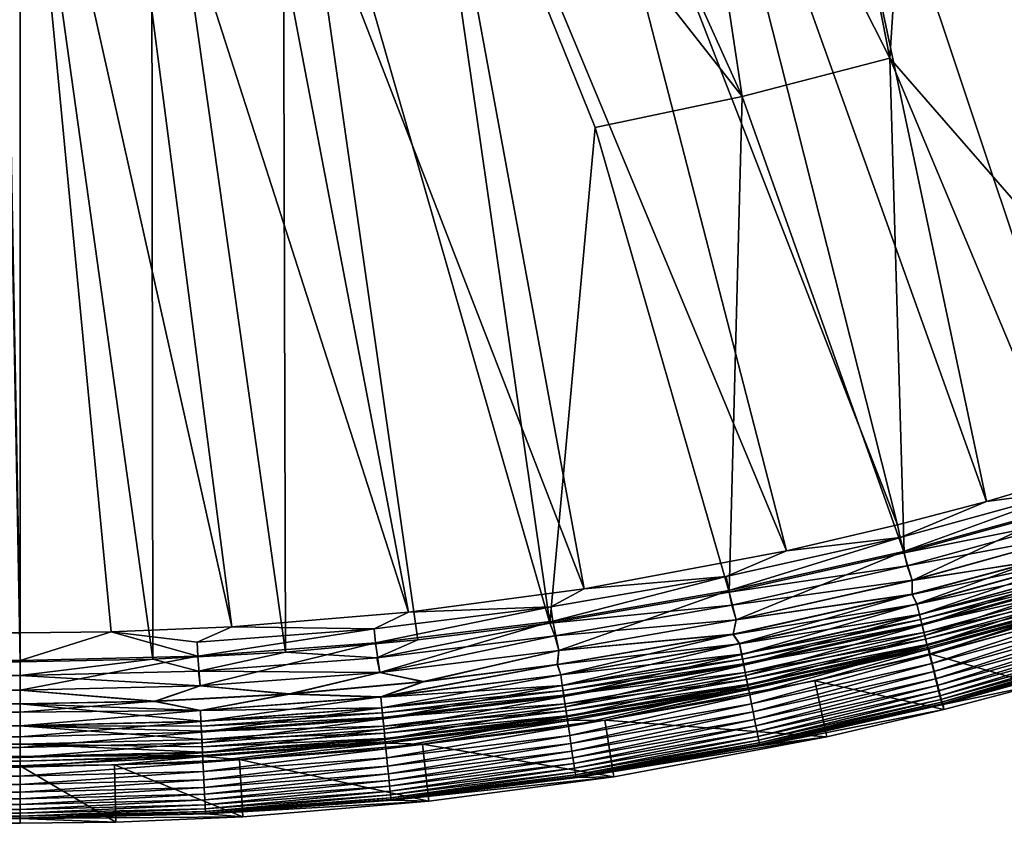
# Model space of a CAD drawing. Header units: metres. Extents: x -900 to 900, y -400 to 400.
# Tile 188 of 243: x 701 to 752, y -400 to -358. Entities that reach past the tile are written whole.
import ezdxf

# ---------------------------------------------------------------- set-up
doc = ezdxf.new("R2010")
doc.units = ezdxf.units.M

msp = doc.modelspace()

# ---------------------------------------------------------------- linework, layer by layer
at = {"layer": 'top'}
for points in [[(747.252197, -331.464813, -29.710361), (774.93988, -374.420105, -0.803848), (753.64325, -328.983063, -29.72888)], [(754.324158, -330.367065, -32.327477), (773.58844, -376.619751, -3.399924), (747.914978, -332.868317, -32.309166)], [(740.871094, -333.599945, -29.690994), (765.150696, -378.2836, -0.803848), (747.252197, -331.464813, -29.710361)], [(765.150696, -378.2836, -0.803848), (774.93988, -374.420105, -0.803848), (747.252197, -331.464813, -29.710361)], [(746.190552, -359.55777, -17.935678), (741.391602, -335.054474, -32.289608), (747.914978, -332.868317, -32.309166)], [(747.914978, -332.868317, -32.309166), (764.190063, -380.22464, -3.399924), (746.190552, -359.55777, -17.935678)], [(773.58844, -376.619751, -3.399924), (764.190063, -380.22464, -3.399924), (747.914978, -332.868317, -32.309166)], [(734.339966, -335.44632, -29.670233), (751.247925, -382.727722, -0.803848), (740.871094, -333.599945, -29.690994)], [(751.247925, -382.727722, -0.803848), (756.717102, -381.120422, -0.803848), (740.871094, -333.599945, -29.690994)], [(740.871094, -333.599945, -29.690994), (756.717102, -381.120422, -0.803848), (765.150696, -378.2836, -0.803848)], [(728.303345, -336.857208, -29.650164), (746.598083, -383.954773, -0.803848), (734.339966, -335.44632, -29.670233)], [(746.598083, -383.954773, -0.803848), (751.247925, -382.727722, -0.803848), (734.339966, -335.44632, -29.670233)], [(734.76947, -336.920441, -32.268772), (741.391602, -335.054474, -32.289608), (746.190552, -359.55777, -17.935678)], [(721.18103, -338.163605, -29.625343), (740.790527, -385.311462, -0.803848), (728.303345, -336.857208, -29.650164)], [(738.483459, -361.563904, -17.935678), (728.064331, -338.461823, -32.246628), (734.76947, -336.920441, -32.268772)], [(740.790527, -385.311462, -0.803848), (746.598083, -383.954773, -0.803848), (728.303345, -336.857208, -29.650164)], [(738.483459, -361.563904, -17.935678), (734.76947, -336.920441, -32.268772), (746.190552, -359.55777, -17.935678)], [(711.647339, -339.317474, -29.590059), (730.213135, -387.293213, -0.803848), (721.18103, -338.163605, -29.625343)], [(730.213135, -387.293213, -0.803848), (740.790527, -385.311462, -0.803848), (721.18103, -338.163605, -29.625343)], [(721.292175, -339.675354, -32.22316), (728.064331, -338.461823, -32.246628), (738.483459, -361.563904, -17.935678)], [(705.383179, -339.713257, -29.565502), (721.030396, -388.514221, -0.803848), (711.647339, -339.317474, -29.590059)], [(721.030396, -388.514221, -0.803848), (730.213135, -387.293213, -0.803848), (711.647339, -339.317474, -29.590059)], [(0.734328, -389.60788, -0.803848), (700.734314, -389.60788, -0.803848), (699.821045, -339.827301, -29.544678)], [(699.821045, -339.827301, -29.544678), (700.734314, -389.60788, -0.803848), (700.734314, -339.824097, -29.546532)], [(700.734314, -339.824097, -29.546532), (711.798828, -389.283508, -0.803848), (705.383179, -339.713257, -29.565502)], [(700.734314, -389.60788, -0.803848), (705.491638, -389.547943, -0.803848), (700.734314, -339.824097, -29.546532)], [(705.491638, -389.547943, -0.803848), (711.798828, -389.283508, -0.803848), (700.734314, -339.824097, -29.546532)], [(711.798828, -389.283508, -0.803848), (721.030396, -388.514221, -0.803848), (705.383179, -339.713257, -29.565502)], [(728.416321, -389.088013, -3.399924), (714.468994, -340.558014, -32.198345), (721.292175, -339.675354, -32.22316)], [(730.794678, -363.176727, -17.935678), (728.416321, -389.088013, -3.399924), (721.292175, -339.675354, -32.22316)], [(730.794678, -363.176727, -17.935678), (721.292175, -339.675354, -32.22316), (738.483459, -361.563904, -17.935678)], [(714.468994, -340.558014, -32.198345), (714.612244, -390.604828, -3.399924), (707.610962, -341.10791, -32.172169)], [(728.416321, -389.088013, -3.399924), (721.528137, -389.972351, -3.399924), (714.468994, -340.558014, -32.198345)], [(721.528137, -389.972351, -3.399924), (714.612244, -390.604828, -3.399924), (714.468994, -340.558014, -32.198345)], [(707.610962, -341.10791, -32.172169), (707.677917, -390.98468, -3.399924), (700.734314, -341.324097, -32.144608)], [(714.612244, -390.604828, -3.399924), (707.677917, -390.98468, -3.399924), (707.610962, -341.10791, -32.172169)], [(700.734314, -391.111328, -3.399924), (0.734328, -341.327301, -32.142754), (699.821045, -341.327301, -32.142754)], [(700.734314, -391.111328, -3.399924), (0.734328, -391.111328, -3.399924), (0.734328, -341.327301, -32.142754)], [(700.734314, -341.324097, -32.144608), (700.734314, -391.111328, -3.399924), (699.821045, -341.327301, -32.142754)], [(707.677917, -390.98468, -3.399924), (700.734314, -391.111328, -3.399924), (700.734314, -341.324097, -32.144608)], [(746.190552, -359.55777, -17.935678), (746.937378, -385.419708, -3.399924), (738.483459, -361.563904, -17.935678)], [(764.190063, -380.22464, -3.399924), (755.964355, -382.92392, -3.399924), (746.190552, -359.55777, -17.935678)], [(746.190552, -359.55777, -17.935678), (755.964355, -382.92392, -3.399924), (746.937378, -385.419708, -3.399924)], [(738.483459, -361.563904, -17.935678), (737.797119, -387.468781, -3.399924), (730.794678, -363.176727, -17.935678)], [(746.937378, -385.419708, -3.399924), (737.797119, -387.468781, -3.399924), (738.483459, -361.563904, -17.935678)], [(737.797119, -387.468781, -3.399924), (728.416321, -389.088013, -3.399924), (730.794678, -363.176727, -17.935678)], [(756.717102, -381.120422, -0.803848), (751.247925, -382.727722, -0.803848), (755.725647, -382.142822, -0.456723)], [(755.725647, -382.142822, -0.456723), (746.736816, -384.620972, -0.456723), (746.917175, -385.341827, -0.204445)], [(755.725647, -382.142822, -0.456723), (751.247925, -382.727722, -0.803848), (746.736816, -384.620972, -0.456723)], [(755.941223, -382.854004, -0.204445), (755.725647, -382.142822, -0.456723), (746.917175, -385.341827, -0.204445)], [(751.247925, -382.727722, -0.803848), (746.598083, -383.954773, -0.803848), (746.736816, -384.620972, -0.456723)], [(755.941223, -382.854004, -0.204445), (746.917175, -385.341827, -0.204445), (747.355774, -386.857666)], [(756.432251, -384.345856), (755.941223, -382.854004, -0.204445), (747.355774, -386.857666)], [(746.937378, -385.419708, -3.399924), (755.964355, -382.92392, -3.399924), (756.166443, -383.596863, -3.101714)], [(746.937378, -385.419708, -3.399924), (756.166443, -383.596863, -3.101714), (747.10553, -386.094849, -3.101714)], [(747.10553, -386.094849, -3.101714), (756.166443, -383.596863, -3.101714), (756.431091, -384.342041, -3)], [(746.736816, -384.620972, -0.456723), (746.598083, -383.954773, -0.803848), (740.790527, -385.311462, -0.803848)], [(747.10553, -386.094849, -3.101714), (756.431091, -384.342041, -3), (747.354797, -386.85379, -3)], [(756.431091, -384.342041, -3), (753.829773, -385.858826, -3), (747.354797, -386.85379, -3)], [(756.432251, -384.345856), (747.355774, -386.857666), (753.825745, -385.844604)], [(746.736816, -384.620972, -0.456723), (737.642578, -386.658173, -0.456723), (737.787292, -387.387024, -0.204445)], [(746.736816, -384.620972, -0.456723), (740.790527, -385.311462, -0.803848), (737.642578, -386.658173, -0.456723)], [(746.917175, -385.341827, -0.204445), (746.736816, -384.620972, -0.456723), (737.787292, -387.387024, -0.204445)], [(740.790527, -385.311462, -0.803848), (730.213135, -387.293213, -0.803848), (737.642578, -386.658173, -0.456723)], [(746.917175, -385.341827, -0.204445), (737.787292, -387.387024, -0.204445), (738.166992, -388.921082)], [(737.797119, -387.468781, -3.399924), (746.937378, -385.419708, -3.399924), (747.10553, -386.094849, -3.101714)], [(747.355774, -386.857666), (746.917175, -385.341827, -0.204445), (738.166992, -388.921082)], [(753.829773, -385.858826, -3), (747.370361, -387.590637, -3), (747.354797, -386.85379, -3)], [(753.825745, -385.844604), (747.355774, -386.857666), (747.36676, -387.576294)], [(753.825745, -385.844604), (747.36676, -387.576294), (747.605164, -388.09201, -0.028766)], [(747.370361, -387.590637, -3), (756.766663, -385.576904, -3.056892), (747.607666, -388.101929, -3.056892)], [(747.370361, -387.590637, -3), (753.829773, -385.858826, -3), (756.766663, -385.576904, -3.056892)], [(756.763672, -385.567108, -0.028766), (753.825745, -385.844604), (747.605164, -388.09201, -0.028766)], [(747.605164, -388.09201, -0.028766), (747.745728, -388.653839, -0.114353), (756.763672, -385.567108, -0.028766)], [(747.607666, -388.101929, -3.056892), (756.766663, -385.576904, -3.056892), (756.928589, -386.111176, -3.22474)], [(747.745728, -388.653839, -0.114353), (756.931702, -386.121338, -0.114353), (756.763672, -385.567108, -0.028766)], [(737.797119, -387.468781, -3.399924), (747.10553, -386.094849, -3.101714), (737.938416, -388.148407, -3.101714)], [(737.938416, -388.148407, -3.101714), (747.10553, -386.094849, -3.101714), (747.354797, -386.85379, -3)], [(747.607666, -388.101929, -3.056892), (756.928589, -386.111176, -3.22474), (747.743164, -388.643524, -3.22474)], [(747.743164, -388.643524, -3.22474), (756.928589, -386.111176, -3.22474), (757.005127, -386.363678, -3.348771)], [(747.743164, -388.643524, -3.22474), (757.005127, -386.363678, -3.348771), (747.80719, -388.899475, -3.348771)], [(747.745728, -388.653839, -0.114353), (747.88385, -389.206055, -0.255695), (756.931702, -386.121338, -0.114353)], [(747.80719, -388.899475, -3.348771), (757.005127, -386.363678, -3.348771), (757.077759, -386.60321, -3.497899)], [(747.88385, -389.206055, -0.255695), (757.096863, -386.666138, -0.255695), (756.931702, -386.121338, -0.114353)], [(737.642578, -386.658173, -0.456723), (728.469055, -388.250153, -0.456723), (728.57782, -388.98526, -0.204445)], [(737.642578, -386.658173, -0.456723), (730.213135, -387.293213, -0.803848), (728.469055, -388.250153, -0.456723)], [(737.787292, -387.387024, -0.204445), (737.642578, -386.658173, -0.456723), (728.57782, -388.98526, -0.204445)], [(737.938416, -388.148407, -3.101714), (747.354797, -386.85379, -3), (738.166199, -388.917145, -3)], [(747.354797, -386.85379, -3), (747.370361, -387.590637, -3), (738.166199, -388.917145, -3)], [(747.355774, -386.857666), (738.166992, -388.921082), (747.36676, -387.576294)], [(757.077759, -386.60321, -3.497899), (747.86792, -389.142273, -3.497899), (747.80719, -388.899475, -3.348771)], [(757.208618, -387.034821, -3.865118), (747.86792, -389.142273, -3.497899), (757.077759, -386.60321, -3.497899)], [(747.88385, -389.206055, -0.255695), (748.018066, -389.742401, -0.451727), (757.096863, -386.666138, -0.255695)], [(748.018066, -389.742401, -0.451727), (757.257202, -387.195251, -0.451727), (757.096863, -386.666138, -0.255695)], [(730.213135, -387.293213, -0.803848), (721.030396, -388.514221, -0.803848), (728.469055, -388.250153, -0.456723)], [(728.416321, -389.088013, -3.399924), (737.797119, -387.468781, -3.399924), (737.938416, -388.148407, -3.101714)], [(737.787292, -387.387024, -0.204445), (728.57782, -388.98526, -0.204445), (728.888, -390.531128)], [(738.166992, -388.921082), (737.787292, -387.387024, -0.204445), (728.888, -390.531128)], [(747.86792, -389.142273, -3.497899), (757.208618, -387.034821, -3.865118), (747.977356, -389.579773, -3.865118)], [(747.977356, -389.579773, -3.865118), (757.208618, -387.034821, -3.865118), (757.316223, -387.389954, -4.312942)], [(757.316223, -387.389954, -4.312942), (748.067444, -389.939758, -4.312942), (747.977356, -389.579773, -3.865118)], [(748.018066, -389.742401, -0.451727), (748.14679, -390.256866, -0.70103), (757.257202, -387.195251, -0.451727)], [(757.39679, -387.65564, -4.82471), (748.067444, -389.939758, -4.312942), (757.316223, -387.389954, -4.312942)], [(748.14679, -390.256866, -0.70103), (757.411072, -387.702789, -0.70103), (757.257202, -387.195251, -0.451727)], [(747.36676, -387.576294), (738.004761, -389.666626), (738.339294, -390.167694, -0.028766)], [(747.36676, -387.576294), (738.166992, -388.921082), (738.004761, -389.666626)], [(738.00769, -389.681152, -3), (747.370361, -387.590637, -3), (747.607666, -388.101929, -3.056892)], [(747.370361, -387.590637, -3), (738.00769, -389.681152, -3), (738.166199, -388.917145, -3)], [(747.605164, -388.09201, -0.028766), (747.36676, -387.576294), (738.339294, -390.167694, -0.028766)], [(757.39679, -387.65564, -4.82471), (748.134827, -390.209076, -4.82471), (748.067444, -389.939758, -4.312942)], [(757.446899, -387.820892, -5.381563), (748.134827, -390.209076, -4.82471), (757.39679, -387.65564, -4.82471)], [(748.134827, -390.209076, -4.82471), (757.446899, -387.820892, -5.381563), (748.176697, -390.376587, -5.381563)], [(748.14679, -390.256866, -0.70103), (748.26886, -390.744873, -1.000777), (757.411072, -387.702789, -0.70103)], [(748.176697, -390.376587, -5.381563), (757.446899, -387.820892, -5.381563), (757.506226, -387.886139, -5.959025)], [(757.506226, -387.886139, -5.959025), (748.2547, -390.446381, -5.959025), (748.176697, -390.376587, -5.381563)], [(757.506226, -387.886139, -5.959025), (748.287109, -390.699554, -35), (748.2547, -390.446381, -5.959025)], [(748.26886, -390.744873, -1.000777), (757.557007, -388.184204, -1.000777), (757.411072, -387.702789, -0.70103)], [(753.107178, -389.427551, -35), (748.287109, -390.699554, -35), (757.506226, -387.886139, -5.959025)], [(721.030396, -388.514221, -0.803848), (711.798828, -389.283508, -0.803848), (719.242432, -389.392639, -0.456723)], [(728.469055, -388.250153, -0.456723), (719.242432, -389.392639, -0.456723), (719.315002, -390.132233, -0.204445)], [(728.469055, -388.250153, -0.456723), (721.030396, -388.514221, -0.803848), (719.242432, -389.392639, -0.456723)], [(728.57782, -388.98526, -0.204445), (728.469055, -388.250153, -0.456723), (719.315002, -390.132233, -0.204445)], [(728.416321, -389.088013, -3.399924), (737.938416, -388.148407, -3.101714), (728.691406, -389.753143, -3.101714)], [(728.691406, -389.753143, -3.101714), (737.938416, -388.148407, -3.101714), (738.166199, -388.917145, -3)], [(738.00769, -389.681152, -3), (747.607666, -388.101929, -3.056892), (738.341248, -390.177734, -3.056892)], [(738.339294, -390.167694, -0.028766), (738.452026, -390.735718, -0.114353), (747.605164, -388.09201, -0.028766)], [(738.341248, -390.177734, -3.056892), (747.607666, -388.101929, -3.056892), (747.743164, -388.643524, -3.22474)], [(738.452026, -390.735718, -0.114353), (747.745728, -388.653839, -0.114353), (747.605164, -388.09201, -0.028766)], [(748.26886, -390.744873, -1.000777), (748.38324, -391.202087, -1.34779), (757.557007, -388.184204, -1.000777)], [(748.38324, -391.202087, -1.34779), (757.693726, -388.635254, -1.34779), (757.557007, -388.184204, -1.000777)], [(728.57782, -388.98526, -0.204445), (719.315002, -390.132233, -0.204445), (719.541199, -391.68396)], [(728.888, -390.531128), (728.57782, -388.98526, -0.204445), (719.541199, -391.68396)], [(728.691406, -389.753143, -3.101714), (738.166199, -388.917145, -3), (728.887451, -390.527191, -3)], [(738.166199, -388.917145, -3), (738.00769, -389.681152, -3), (728.887451, -390.527191, -3)], [(738.166992, -388.921082), (728.888, -390.531128), (738.004761, -389.666626)], [(738.341248, -390.177734, -3.056892), (747.743164, -388.643524, -3.22474), (738.449951, -390.725311, -3.22474)], [(738.449951, -390.725311, -3.22474), (747.743164, -388.643524, -3.22474), (747.80719, -388.899475, -3.348771)], [(747.80719, -388.899475, -3.348771), (738.501343, -390.9841, -3.348771), (738.449951, -390.725311, -3.22474)], [(738.452026, -390.735718, -0.114353), (738.562866, -391.294067, -0.255695), (747.745728, -388.653839, -0.114353)], [(747.86792, -389.142273, -3.497899), (738.501343, -390.9841, -3.348771), (747.80719, -388.899475, -3.348771)], [(738.562866, -391.294067, -0.255695), (747.88385, -389.206055, -0.255695), (747.745728, -388.653839, -0.114353)], [(748.38324, -391.202087, -1.34779), (748.488831, -391.624237, -1.738888), (757.693726, -388.635254, -1.34779)], [(748.488831, -391.624237, -1.738888), (757.820007, -389.051727, -1.738888), (757.693726, -388.635254, -1.34779)], [(700.734314, -389.60788, -0.803848), (700.734314, -391.05304, -0.204963), (705.491638, -389.547943, -0.803848)], [(700.734314, -391.05304, -0.204963), (710.025085, -390.823547, -0.204445), (705.491638, -389.547943, -0.803848)], [(709.988831, -390.081268, -0.456723), (711.798828, -389.283508, -0.803848), (705.491638, -389.547943, -0.803848)], [(710.025085, -390.823547, -0.204445), (709.988831, -390.081268, -0.456723), (705.491638, -389.547943, -0.803848)], [(719.242432, -389.392639, -0.456723), (711.798828, -389.283508, -0.803848), (709.988831, -390.081268, -0.456723)], [(719.242432, -389.392639, -0.456723), (709.988831, -390.081268, -0.456723), (710.025085, -390.823547, -0.204445)], [(719.315002, -390.132233, -0.204445), (719.242432, -389.392639, -0.456723), (710.025085, -390.823547, -0.204445)], [(721.528137, -389.972351, -3.399924), (728.416321, -389.088013, -3.399924), (719.390808, -390.904785, -3.101714)], [(719.390808, -390.904785, -3.101714), (728.416321, -389.088013, -3.399924), (728.691406, -389.753143, -3.101714)], [(738.501343, -390.9841, -3.348771), (747.86792, -389.142273, -3.497899), (738.550049, -391.229553, -3.497899)], [(738.550049, -391.229553, -3.497899), (747.86792, -389.142273, -3.497899), (747.977356, -389.579773, -3.865118)], [(738.562866, -391.294067, -0.255695), (738.670532, -391.836365, -0.451727), (747.88385, -389.206055, -0.255695)], [(738.670532, -391.836365, -0.451727), (748.018066, -389.742401, -0.451727), (747.88385, -389.206055, -0.255695)], [(753.909424, -392.31842, -35), (748.287109, -390.699554, -35), (753.107178, -389.427551, -35)], [(748.488831, -391.624237, -1.738888), (748.584656, -392.007263, -2.170691), (757.820007, -389.051727, -1.738888)], [(748.584656, -392.007263, -2.170691), (757.934509, -389.429596, -2.170691), (757.820007, -389.051727, -1.738888)], [(748.584656, -392.007263, -2.170691), (748.669861, -392.347839, -2.639013), (757.934509, -389.429596, -2.170691)], [(748.669861, -392.347839, -2.639013), (758.036377, -389.765594, -2.639013), (757.934509, -389.429596, -2.170691)], [(700.734314, -391.05304, -0.204963), (700.734314, -389.60788, -0.803848), (0.734328, -390.554504, -0.3623)], [(0.734328, -390.554504, -0.3623), (700.734314, -389.60788, -0.803848), (0.734328, -389.60788, -0.803848)], [(714.612244, -390.604828, -3.399924), (721.528137, -389.972351, -3.399924), (719.390808, -390.904785, -3.101714)], [(719.390808, -390.904785, -3.101714), (728.691406, -389.753143, -3.101714), (719.540833, -391.679962, -3)], [(719.540833, -391.679962, -3), (728.691406, -389.753143, -3.101714), (728.887451, -390.527191, -3)], [(738.004761, -389.666626), (728.816284, -391.249176), (728.992615, -391.789734, -0.028766)], [(738.004761, -389.666626), (728.888, -390.531128), (728.816284, -391.249176)], [(728.818481, -391.263824, -3), (738.00769, -389.681152, -3), (738.341248, -390.177734, -3.056892)], [(738.00769, -389.681152, -3), (728.818481, -391.263824, -3), (728.887451, -390.527191, -3)], [(738.339294, -390.167694, -0.028766), (738.004761, -389.666626), (728.992615, -391.789734, -0.028766)], [(747.977356, -389.579773, -3.865118), (738.637878, -391.671906, -3.865118), (738.550049, -391.229553, -3.497899)], [(748.067444, -389.939758, -4.312942), (738.637878, -391.671906, -3.865118), (747.977356, -389.579773, -3.865118)], [(748.067444, -389.939758, -4.312942), (738.710144, -392.035889, -4.312942), (738.637878, -391.671906, -3.865118)], [(738.670532, -391.836365, -0.451727), (738.773804, -392.356537, -0.70103), (748.018066, -389.742401, -0.451727)], [(748.134827, -390.209076, -4.82471), (738.710144, -392.035889, -4.312942), (748.067444, -389.939758, -4.312942)], [(738.773804, -392.356537, -0.70103), (748.14679, -390.256866, -0.70103), (748.018066, -389.742401, -0.451727)], [(748.669861, -392.347839, -2.639013), (748.743652, -392.642853, -3.139467), (758.036377, -389.765594, -2.639013)], [(748.743652, -392.642853, -3.139467), (758.124634, -390.05661, -3.139467), (758.036377, -389.765594, -2.639013)], [(748.743652, -392.642853, -3.139467), (748.805298, -392.88916, -3.667668), (758.124634, -390.05661, -3.139467)], [(748.805298, -392.88916, -3.667668), (758.198242, -390.299591, -3.667668), (758.124634, -390.05661, -3.139467)], [(0.734328, -391.563354, -0.091617), (700.734314, -391.05304, -0.204963), (0.734328, -390.554504, -0.3623)], [(719.315002, -390.132233, -0.204445), (710.025085, -390.823547, -0.204445), (710.149109, -392.37674)], [(719.541199, -391.68396), (719.315002, -390.132233, -0.204445), (710.149109, -392.37674)], [(728.887451, -390.527191, -3), (721.830383, -392.163574, -3), (719.540833, -391.679962, -3)], [(728.888, -390.531128), (719.541199, -391.68396), (721.828735, -392.148865)], [(728.888, -390.531128), (721.828735, -392.148865), (728.816284, -391.249176)], [(728.887451, -390.527191, -3), (728.818481, -391.263824, -3), (721.830383, -392.163574, -3)], [(728.818481, -391.263824, -3), (738.341248, -390.177734, -3.056892), (728.99408, -391.799835, -3.056892)], [(728.992615, -391.789734, -0.028766), (729.077332, -392.36264, -0.114353), (738.339294, -390.167694, -0.028766)], [(728.99408, -391.799835, -3.056892), (738.341248, -390.177734, -3.056892), (738.449951, -390.725311, -3.22474)], [(729.077332, -392.36264, -0.114353), (738.452026, -390.735718, -0.114353), (738.339294, -390.167694, -0.028766)], [(748.2547, -390.446381, -5.959025), (742.266907, -392.105927, -35), (731.302246, -394.1604, -35)], [(731.302246, -394.1604, -35), (738.888733, -392.549591, -5.959025), (748.2547, -390.446381, -5.959025)], [(738.710144, -392.035889, -4.312942), (748.134827, -390.209076, -4.82471), (738.764221, -392.308197, -4.82471)], [(738.764221, -392.308197, -4.82471), (748.134827, -390.209076, -4.82471), (748.176697, -390.376587, -5.381563)], [(748.176697, -390.376587, -5.381563), (738.797791, -392.47757, -5.381563), (738.764221, -392.308197, -4.82471)], [(738.773804, -392.356537, -0.70103), (738.871765, -392.849915, -1.000777), (748.14679, -390.256866, -0.70103)], [(748.2547, -390.446381, -5.959025), (738.797791, -392.47757, -5.381563), (748.176697, -390.376587, -5.381563)], [(748.2547, -390.446381, -5.959025), (738.888733, -392.549591, -5.959025), (738.797791, -392.47757, -5.381563)], [(738.871765, -392.849915, -1.000777), (748.26886, -390.744873, -1.000777), (748.14679, -390.256866, -0.70103)], [(748.287109, -390.699554, -35), (742.266907, -392.105927, -35), (748.2547, -390.446381, -5.959025)], [(748.805298, -392.88916, -3.667668), (748.854004, -393.083954, -4.218875), (758.198242, -390.299591, -3.667668)], [(748.854004, -393.083954, -4.218875), (758.256531, -390.491791, -4.218875), (758.198242, -390.299591, -3.667668)], [(748.854004, -393.083954, -4.218875), (748.889526, -393.225891, -4.786941), (758.256531, -390.491791, -4.218875)], [(748.889526, -393.225891, -4.786941), (758.29895, -390.631775, -4.786941), (758.256531, -390.491791, -4.218875)], [(700.734314, -392.603882), (700.734314, -391.05304, -0.204963), (0.734328, -391.563354, -0.091617)], [(710.149109, -392.37674), (710.025085, -390.823547, -0.204445), (700.734314, -392.603882)], [(710.025085, -390.823547, -0.204445), (700.734314, -391.05304, -0.204963), (700.734314, -392.603882)], [(700.734314, -391.111328, -3.399924), (707.677917, -390.98468, -3.399924), (700.734314, -391.831268, -3.101714)], [(707.677917, -390.98468, -3.399924), (710.062988, -391.598938, -3.101714), (700.734314, -391.831268, -3.101714)], [(707.677917, -390.98468, -3.399924), (714.612244, -390.604828, -3.399924), (710.062988, -391.598938, -3.101714)], [(714.612244, -390.604828, -3.399924), (719.390808, -390.904785, -3.101714), (710.062988, -391.598938, -3.101714)], [(710.062988, -391.598938, -3.101714), (719.390808, -390.904785, -3.101714), (719.540833, -391.679962, -3)], [(738.449951, -390.725311, -3.22474), (729.075806, -392.352112, -3.22474), (728.99408, -391.799835, -3.056892)], [(738.501343, -390.9841, -3.348771), (729.075806, -392.352112, -3.22474), (738.449951, -390.725311, -3.22474)], [(729.075806, -392.352112, -3.22474), (738.501343, -390.9841, -3.348771), (729.11438, -392.613129, -3.348771)], [(729.077332, -392.36264, -0.114353), (729.160645, -392.925751, -0.255695), (738.452026, -390.735718, -0.114353)], [(729.11438, -392.613129, -3.348771), (738.501343, -390.9841, -3.348771), (738.550049, -391.229553, -3.497899)], [(729.160645, -392.925751, -0.255695), (738.562866, -391.294067, -0.255695), (738.452026, -390.735718, -0.114353)], [(738.871765, -392.849915, -1.000777), (738.963501, -393.312195, -1.34779), (748.26886, -390.744873, -1.000777)], [(738.963501, -393.312195, -1.34779), (748.38324, -391.202087, -1.34779), (748.26886, -390.744873, -1.000777)], [(749.015869, -393.609802, -35), (742.266907, -392.105927, -35), (748.287109, -390.699554, -35)], [(753.909424, -392.31842, -35), (749.015869, -393.609802, -35), (748.287109, -390.699554, -35)], [(748.889526, -393.225891, -4.786941), (748.911499, -393.313782, -5.365363), (758.29895, -390.631775, -4.786941)], [(748.911499, -393.313782, -5.365363), (758.325256, -390.718506, -5.365363), (758.29895, -390.631775, -4.786941)], [(748.911499, -393.313782, -5.365363), (748.983643, -393.356476, -5.947641), (758.325256, -390.718506, -5.365363)], [(748.983643, -393.356476, -5.947641), (758.377075, -390.756989, -5.947641), (758.325256, -390.718506, -5.365363)], [(758.377075, -390.756989, -5.947641), (748.983643, -393.356476, -5.947641), (753.909424, -392.31842, -35)], [(0.734328, -391.111328, -3.399924), (700.734314, -391.111328, -3.399924), (0.734328, -391.582916, -3.180022)], [(700.734314, -391.111328, -3.399924), (700.734314, -391.831268, -3.101714), (0.734328, -391.582916, -3.180022)], [(0.734328, -392.603882), (700.734314, -392.603882), (0.734328, -391.563354, -0.091617)], [(0.734328, -391.582916, -3.180022), (700.734314, -391.831268, -3.101714), (0.734328, -392.08551, -3.04535)], [(700.734314, -391.831268, -3.101714), (710.062988, -391.598938, -3.101714), (710.148926, -392.372772, -3)], [(710.062988, -391.598938, -3.101714), (719.540833, -391.679962, -3), (710.148926, -392.372772, -3)], [(728.992615, -391.789734, -0.028766), (728.816284, -391.249176), (719.591797, -392.953766, -0.028766)], [(728.816284, -391.249176), (721.828735, -392.148865), (719.591797, -392.953766, -0.028766)], [(721.830383, -392.163574, -3), (728.818481, -391.263824, -3), (719.592773, -392.963928, -3.056892)], [(719.592773, -392.963928, -3.056892), (728.818481, -391.263824, -3), (728.99408, -391.799835, -3.056892)], [(738.550049, -391.229553, -3.497899), (729.151001, -392.860687, -3.497899), (729.11438, -392.613129, -3.348771)], [(738.637878, -391.671906, -3.865118), (729.151001, -392.860687, -3.497899), (738.550049, -391.229553, -3.497899)], [(729.160645, -392.925751, -0.255695), (729.241516, -393.472687, -0.451727), (738.562866, -391.294067, -0.255695)], [(729.241516, -393.472687, -0.451727), (738.670532, -391.836365, -0.451727), (738.562866, -391.294067, -0.255695)], [(738.963501, -393.312195, -1.34779), (739.048218, -393.739044, -1.738888), (748.38324, -391.202087, -1.34779)], [(739.048218, -393.739044, -1.738888), (748.488831, -391.624237, -1.738888), (748.38324, -391.202087, -1.34779)], [(700.734314, -391.831268, -3.101714), (700.734314, -392.603882, -3), (0.734328, -392.08551, -3.04535)], [(0.734328, -392.08551, -3.04535), (700.734314, -392.603882, -3), (0.734328, -392.603882, -3)], [(710.148926, -392.372772, -3), (700.734314, -392.603882, -3), (700.734314, -391.831268, -3.101714)], [(719.540833, -391.679962, -3), (714.814087, -392.807129, -3), (710.148926, -392.372772, -3)], [(719.541199, -391.68396), (710.149109, -392.37674), (714.812988, -392.792389)], [(719.541199, -391.68396), (714.812988, -392.792389), (721.828735, -392.148865)], [(721.830383, -392.163574, -3), (714.814087, -392.807129, -3), (719.540833, -391.679962, -3)], [(719.591797, -392.953766, -0.028766), (719.648315, -393.530151, -0.114353), (728.992615, -391.789734, -0.028766)], [(729.075806, -392.352112, -3.22474), (719.592773, -392.963928, -3.056892), (728.99408, -391.799835, -3.056892)], [(719.648315, -393.530151, -0.114353), (729.077332, -392.36264, -0.114353), (728.992615, -391.789734, -0.028766)], [(738.637878, -391.671906, -3.865118), (729.21698, -393.306824, -3.865118), (729.151001, -392.860687, -3.497899)], [(738.710144, -392.035889, -4.312942), (729.21698, -393.306824, -3.865118), (738.637878, -391.671906, -3.865118)], [(729.21698, -393.306824, -3.865118), (738.710144, -392.035889, -4.312942), (729.271301, -393.67395, -4.312942)], [(729.241516, -393.472687, -0.451727), (729.319092, -393.997314, -0.70103), (738.670532, -391.836365, -0.451727)], [(729.271301, -393.67395, -4.312942), (738.710144, -392.035889, -4.312942), (738.764221, -392.308197, -4.82471)], [(729.319092, -393.997314, -0.70103), (738.773804, -392.356537, -0.70103), (738.670532, -391.836365, -0.451727)], [(742.903931, -395.037628, -35), (731.302246, -394.1604, -35), (742.266907, -392.105927, -35)], [(739.048218, -393.739044, -1.738888), (739.125122, -394.126312, -2.170691), (748.488831, -391.624237, -1.738888)], [(739.125122, -394.126312, -2.170691), (748.584656, -392.007263, -2.170691), (748.488831, -391.624237, -1.738888)], [(739.125122, -394.126312, -2.170691), (739.193481, -394.470673, -2.639013), (748.584656, -392.007263, -2.170691)], [(739.193481, -394.470673, -2.639013), (748.669861, -392.347839, -2.639013), (748.584656, -392.007263, -2.170691)], [(749.015869, -393.609802, -35), (742.903931, -395.037628, -35), (742.266907, -392.105927, -35)], [(700.734314, -392.603882, -3), (700.734314, -393.32251, -3), (0.734328, -392.603882, -3)], [(700.734314, -393.32251, -3), (0.734328, -393.32251, -3), (0.734328, -392.603882, -3)], [(0.734328, -392.603882), (0.734328, -393.307709), (700.734314, -392.603882)], [(0.734328, -393.307709), (700.734314, -393.307709), (700.734314, -392.603882)], [(710.148926, -392.372772, -3), (707.778931, -393.193604, -3), (700.734314, -392.603882, -3)], [(710.149109, -392.37674), (700.734314, -392.603882), (707.778381, -393.178833)], [(707.778931, -393.193604, -3), (700.734314, -393.32251, -3), (700.734314, -392.603882, -3)], [(700.734314, -392.603882), (700.734314, -393.307709), (707.778381, -393.178833)], [(710.149109, -392.37674), (707.778381, -393.178833), (714.812988, -392.792389)], [(714.814087, -392.807129, -3), (707.778931, -393.193604, -3), (710.148926, -392.372772, -3)], [(719.591797, -392.953766, -0.028766), (721.828735, -392.148865), (714.812988, -392.792389)], [(714.814087, -392.807129, -3), (721.830383, -392.163574, -3), (719.592773, -392.963928, -3.056892)], [(719.592773, -392.963928, -3.056892), (729.075806, -392.352112, -3.22474), (719.647278, -393.519562, -3.22474)], [(719.647278, -393.519562, -3.22474), (729.075806, -392.352112, -3.22474), (729.11438, -392.613129, -3.348771)], [(729.11438, -392.613129, -3.348771), (719.673096, -393.782166, -3.348771), (719.647278, -393.519562, -3.22474)], [(719.648315, -393.530151, -0.114353), (719.703918, -394.09671, -0.255695), (729.077332, -392.36264, -0.114353)], [(729.151001, -392.860687, -3.497899), (719.673096, -393.782166, -3.348771), (729.11438, -392.613129, -3.348771)], [(719.703918, -394.09671, -0.255695), (729.160645, -392.925751, -0.255695), (729.077332, -392.36264, -0.114353)], [(738.764221, -392.308197, -4.82471), (729.31189, -393.948547, -4.82471), (729.271301, -393.67395, -4.312942)], [(738.797791, -392.47757, -5.381563), (729.31189, -393.948547, -4.82471), (738.764221, -392.308197, -4.82471)], [(738.797791, -392.47757, -5.381563), (729.337158, -394.119385, -5.381563), (729.31189, -393.948547, -4.82471)], [(729.319092, -393.997314, -0.70103), (729.3927, -394.494934, -1.000777), (738.773804, -392.356537, -0.70103)], [(738.888733, -392.549591, -5.959025), (729.337158, -394.119385, -5.381563), (738.797791, -392.47757, -5.381563)], [(738.888733, -392.549591, -5.959025), (729.430847, -394.190674, -5.959025), (729.337158, -394.119385, -5.381563)], [(729.3927, -394.494934, -1.000777), (738.871765, -392.849915, -1.000777), (738.773804, -392.356537, -0.70103)], [(729.430847, -394.190674, -5.959025), (738.888733, -392.549591, -5.959025), (731.302246, -394.1604, -35)], [(739.193481, -394.470673, -2.639013), (739.252686, -394.768921, -3.139467), (748.669861, -392.347839, -2.639013)], [(739.252686, -394.768921, -3.139467), (748.743652, -392.642853, -3.139467), (748.669861, -392.347839, -2.639013)], [(748.983643, -393.356476, -5.947641), (749.015869, -393.609802, -35), (753.909424, -392.31842, -35)], [(714.812988, -392.792389), (707.778381, -393.178833), (710.163513, -393.655396, -0.028766)], [(707.778931, -393.193604, -3), (714.814087, -392.807129, -3), (710.164001, -393.665619, -3.056892)], [(719.591797, -392.953766, -0.028766), (714.812988, -392.792389), (710.163513, -393.655396, -0.028766)], [(710.163513, -393.655396, -0.028766), (710.191772, -394.233887, -0.114353), (719.591797, -392.953766, -0.028766)], [(714.814087, -392.807129, -3), (719.592773, -392.963928, -3.056892), (710.164001, -393.665619, -3.056892)], [(710.164001, -393.665619, -3.056892), (719.592773, -392.963928, -3.056892), (719.647278, -393.519562, -3.22474)], [(710.191772, -394.233887, -0.114353), (719.648315, -393.530151, -0.114353), (719.591797, -392.953766, -0.028766)], [(729.151001, -392.860687, -3.497899), (719.69751, -394.03125, -3.497899), (719.673096, -393.782166, -3.348771)], [(729.21698, -393.306824, -3.865118), (719.69751, -394.03125, -3.497899), (729.151001, -392.860687, -3.497899)], [(719.703918, -394.09671, -0.255695), (719.757935, -394.646973, -0.451727), (729.160645, -392.925751, -0.255695)], [(719.757935, -394.646973, -0.451727), (729.241516, -393.472687, -0.451727), (729.160645, -392.925751, -0.255695)], [(729.3927, -394.494934, -1.000777), (729.46167, -394.961182, -1.34779), (738.871765, -392.849915, -1.000777)], [(729.46167, -394.961182, -1.34779), (738.963501, -393.312195, -1.34779), (738.871765, -392.849915, -1.000777)], [(739.252686, -394.768921, -3.139467), (739.302124, -395.017944, -3.667668), (748.743652, -392.642853, -3.139467)], [(739.302124, -395.017944, -3.667668), (748.805298, -392.88916, -3.667668), (748.743652, -392.642853, -3.139467)], [(739.302124, -395.017944, -3.667668), (739.341248, -395.214935, -4.218875), (748.805298, -392.88916, -3.667668)], [(739.341248, -395.214935, -4.218875), (748.854004, -393.083954, -4.218875), (748.805298, -392.88916, -3.667668)], [(739.341248, -395.214935, -4.218875), (739.36969, -395.358429, -4.786941), (748.854004, -393.083954, -4.218875)], [(739.36969, -395.358429, -4.786941), (748.889526, -393.225891, -4.786941), (748.854004, -393.083954, -4.218875)], [(700.734314, -393.307709), (0.734328, -393.307709), (700.734314, -393.754425, -0.016652)], [(0.734328, -393.307709), (700.734314, -394.469604, -0.113575), (700.734314, -393.754425, -0.016652)], [(0.734328, -393.307709), (0.734328, -395.151855, -0.290434), (700.734314, -394.469604, -0.113575)], [(700.734314, -393.32251, -3), (700.734314, -394.458832, -3.22474), (0.734328, -393.32251, -3)], [(700.734314, -394.458832, -3.22474), (0.734328, -394.807526, -3.395593), (0.734328, -393.32251, -3)], [(710.163513, -393.655396, -0.028766), (707.778381, -393.178833), (700.734314, -393.754425, -0.016652)], [(707.778381, -393.178833), (700.734314, -393.307709), (700.734314, -393.754425, -0.016652)], [(707.778931, -393.193604, -3), (710.164001, -393.665619, -3.056892), (700.734314, -393.32251, -3)], [(710.164001, -393.665619, -3.056892), (710.191223, -394.223267, -3.22474), (700.734314, -393.32251, -3)], [(700.734314, -393.32251, -3), (710.191223, -394.223267, -3.22474), (700.734314, -394.458832, -3.22474)], [(700.734314, -393.754425, -0.016652), (700.734314, -394.469604, -0.113575), (710.163513, -393.655396, -0.028766)], [(700.734314, -394.469604, -0.113575), (710.191772, -394.233887, -0.114353), (710.163513, -393.655396, -0.028766)], [(719.647278, -393.519562, -3.22474), (710.191223, -394.223267, -3.22474), (710.164001, -393.665619, -3.056892)], [(719.673096, -393.782166, -3.348771), (710.191223, -394.223267, -3.22474), (719.647278, -393.519562, -3.22474)], [(710.191772, -394.233887, -0.114353), (710.219543, -394.802521, -0.255695), (719.648315, -393.530151, -0.114353)], [(710.219543, -394.802521, -0.255695), (719.703918, -394.09671, -0.255695), (719.648315, -393.530151, -0.114353)], [(719.69751, -394.03125, -3.497899), (729.21698, -393.306824, -3.865118), (719.741516, -394.480103, -3.865118)], [(719.741516, -394.480103, -3.865118), (729.21698, -393.306824, -3.865118), (729.271301, -393.67395, -4.312942)], [(719.757935, -394.646973, -0.451727), (719.809692, -395.174805, -0.70103), (729.241516, -393.472687, -0.451727)], [(719.809692, -395.174805, -0.70103), (729.319092, -393.997314, -0.70103), (729.241516, -393.472687, -0.451727)], [(729.46167, -394.961182, -1.34779), (729.52533, -395.391663, -1.738888), (738.963501, -393.312195, -1.34779)], [(729.52533, -395.391663, -1.738888), (739.048218, -393.739044, -1.738888), (738.963501, -393.312195, -1.34779)], [(739.36969, -395.358429, -4.786941), (739.387329, -395.447327, -5.365363), (748.889526, -393.225891, -4.786941)], [(739.387329, -395.447327, -5.365363), (748.911499, -393.313782, -5.365363), (748.889526, -393.225891, -4.786941)], [(739.387329, -395.447327, -5.365363), (739.473999, -395.491943, -5.947641), (748.911499, -393.313782, -5.365363)], [(739.473999, -395.491943, -5.947641), (748.983643, -393.356476, -5.947641), (748.911499, -393.313782, -5.365363)], [(748.983643, -393.356476, -5.947641), (739.473999, -395.491943, -5.947641), (749.015869, -393.609802, -35)], [(739.473999, -395.491943, -5.947641), (742.903931, -395.037628, -35), (749.015869, -393.609802, -35)], [(719.673096, -393.782166, -3.348771), (710.204102, -394.486847, -3.348771), (710.191223, -394.223267, -3.22474)], [(719.69751, -394.03125, -3.497899), (710.204102, -394.486847, -3.348771), (719.673096, -393.782166, -3.348771)], [(710.204102, -394.486847, -3.348771), (719.69751, -394.03125, -3.497899), (710.21637, -394.736816, -3.497899)], [(710.21637, -394.736816, -3.497899), (719.69751, -394.03125, -3.497899), (719.741516, -394.480103, -3.865118)], [(710.219543, -394.802521, -0.255695), (710.246521, -395.354797, -0.451727), (719.703918, -394.09671, -0.255695)], [(710.246521, -395.354797, -0.451727), (719.757935, -394.646973, -0.451727), (719.703918, -394.09671, -0.255695)], [(729.271301, -393.67395, -4.312942), (719.777771, -394.849457, -4.312942), (719.741516, -394.480103, -3.865118)], [(729.31189, -393.948547, -4.82471), (719.777771, -394.849457, -4.312942), (729.271301, -393.67395, -4.312942)], [(729.31189, -393.948547, -4.82471), (719.804871, -395.125732, -4.82471), (719.777771, -394.849457, -4.312942)], [(729.337158, -394.119385, -5.381563), (719.804871, -395.125732, -4.82471), (729.31189, -393.948547, -4.82471)], [(729.337158, -394.119385, -5.381563), (719.821716, -395.297607, -5.381563), (719.804871, -395.125732, -4.82471)], [(719.809692, -395.174805, -0.70103), (719.858826, -395.675446, -1.000777), (729.319092, -393.997314, -0.70103)], [(729.430847, -394.190674, -5.959025), (719.821716, -395.297607, -5.381563), (729.337158, -394.119385, -5.381563)], [(719.858826, -395.675446, -1.000777), (729.3927, -394.494934, -1.000777), (729.319092, -393.997314, -0.70103)], [(721.778503, -395.42688, -35), (729.430847, -394.190674, -5.959025), (731.302246, -394.1604, -35)], [(731.772156, -397.123505, -35), (721.778503, -395.42688, -35), (731.302246, -394.1604, -35)], [(729.52533, -395.391663, -1.738888), (729.58313, -395.782257, -2.170691), (739.048218, -393.739044, -1.738888)], [(729.58313, -395.782257, -2.170691), (739.125122, -394.126312, -2.170691), (739.048218, -393.739044, -1.738888)], [(729.58313, -395.782257, -2.170691), (729.63446, -396.129547, -2.639013), (739.125122, -394.126312, -2.170691)], [(729.63446, -396.129547, -2.639013), (739.193481, -394.470673, -2.639013), (739.125122, -394.126312, -2.170691)], [(742.903931, -395.037628, -35), (731.772156, -397.123505, -35), (731.302246, -394.1604, -35)], [(700.734314, -394.458832, -3.22474), (700.734314, -395.424042, -3.865118), (0.734328, -394.807526, -3.395593)], [(0.734328, -395.151855, -0.290434), (700.734314, -395.03891, -0.255184), (700.734314, -394.469604, -0.113575)], [(710.191223, -394.223267, -3.22474), (710.204102, -394.486847, -3.348771), (700.734314, -394.458832, -3.22474)], [(700.734314, -394.469604, -0.113575), (700.734314, -395.03891, -0.255184), (710.191772, -394.233887, -0.114353)], [(700.734314, -395.03891, -0.255184), (710.219543, -394.802521, -0.255695), (710.191772, -394.233887, -0.114353)], [(700.734314, -394.458832, -3.22474), (710.204102, -394.486847, -3.348771), (710.21637, -394.736816, -3.497899)], [(710.238342, -395.187317, -3.865118), (700.734314, -394.458832, -3.22474), (710.21637, -394.736816, -3.497899)], [(710.238342, -395.187317, -3.865118), (700.734314, -395.424042, -3.865118), (700.734314, -394.458832, -3.22474)], [(719.741516, -394.480103, -3.865118), (710.238342, -395.187317, -3.865118), (710.21637, -394.736816, -3.497899)], [(719.777771, -394.849457, -4.312942), (710.238342, -395.187317, -3.865118), (719.741516, -394.480103, -3.865118)], [(710.246521, -395.354797, -0.451727), (710.272461, -395.884521, -0.70103), (719.757935, -394.646973, -0.451727)], [(710.272461, -395.884521, -0.70103), (719.809692, -395.174805, -0.70103), (719.757935, -394.646973, -0.451727)], [(729.430847, -394.190674, -5.959025), (719.90387, -395.365723, -5.959025), (719.821716, -395.297607, -5.381563)], [(719.858826, -395.675446, -1.000777), (719.904846, -396.144531, -1.34779), (729.3927, -394.494934, -1.000777)], [(719.90387, -395.365723, -5.959025), (729.430847, -394.190674, -5.959025), (721.778503, -395.42688, -35)], [(719.904846, -396.144531, -1.34779), (729.46167, -394.961182, -1.34779), (729.3927, -394.494934, -1.000777)], [(729.63446, -396.129547, -2.639013), (729.678955, -396.430359, -3.139467), (739.193481, -394.470673, -2.639013)], [(729.678955, -396.430359, -3.139467), (739.252686, -394.768921, -3.139467), (739.193481, -394.470673, -2.639013)], [(700.734314, -395.424042, -3.865118), (0.734328, -395.898926, -4.477523), (0.734328, -394.807526, -3.395593)], [(0.734328, -395.151855, -0.290434), (700.734314, -395.591583, -0.451673), (700.734314, -395.03891, -0.255184)], [(0.734328, -396.817444, -1.133617), (700.734314, -396.12207, -0.701), (0.734328, -395.151855, -0.290434)], [(700.734314, -396.12207, -0.701), (700.734314, -395.591583, -0.451673), (0.734328, -395.151855, -0.290434)], [(700.734314, -395.03891, -0.255184), (700.734314, -395.591583, -0.451673), (710.219543, -394.802521, -0.255695)], [(700.734314, -395.591583, -0.451673), (710.246521, -395.354797, -0.451727), (710.219543, -394.802521, -0.255695)], [(710.25647, -395.558014, -4.312942), (700.734314, -395.424042, -3.865118), (710.238342, -395.187317, -3.865118)], [(719.777771, -394.849457, -4.312942), (710.25647, -395.558014, -4.312942), (710.238342, -395.187317, -3.865118)], [(719.804871, -395.125732, -4.82471), (710.25647, -395.558014, -4.312942), (719.777771, -394.849457, -4.312942)], [(719.804871, -395.125732, -4.82471), (710.27002, -395.835297, -4.82471), (710.25647, -395.558014, -4.312942)], [(719.821716, -395.297607, -5.381563), (710.27002, -395.835297, -4.82471), (719.804871, -395.125732, -4.82471)], [(710.272461, -395.884521, -0.70103), (710.296997, -396.387024, -1.000777), (719.809692, -395.174805, -0.70103)], [(710.296997, -396.387024, -1.000777), (719.858826, -395.675446, -1.000777), (719.809692, -395.174805, -0.70103)], [(719.904846, -396.144531, -1.34779), (719.947327, -396.577637, -1.738888), (729.46167, -394.961182, -1.34779)], [(719.947327, -396.577637, -1.738888), (729.52533, -395.391663, -1.738888), (729.46167, -394.961182, -1.34779)], [(729.678955, -396.430359, -3.139467), (729.716125, -396.681519, -3.667668), (739.252686, -394.768921, -3.139467)], [(729.716125, -396.681519, -3.667668), (739.302124, -395.017944, -3.667668), (739.252686, -394.768921, -3.139467)], [(729.716125, -396.681519, -3.667668), (729.745544, -396.880188, -4.218875), (739.302124, -395.017944, -3.667668)], [(729.745544, -396.880188, -4.218875), (739.341248, -395.214935, -4.218875), (739.302124, -395.017944, -3.667668)], [(739.473999, -395.491943, -5.947641), (729.871033, -397.158234, -5.947641), (742.903931, -395.037628, -35)], [(729.871033, -397.158234, -5.947641), (731.772156, -397.123505, -35), (742.903931, -395.037628, -35)], [(700.734314, -395.424042, -3.865118), (700.734314, -396.072815, -4.82471), (0.734328, -395.898926, -4.477523)], [(700.734314, -395.591583, -0.451673), (700.734314, -396.12207, -0.701), (710.246521, -395.354797, -0.451727)], [(700.734314, -396.12207, -0.701), (710.272461, -395.884521, -0.70103), (710.246521, -395.354797, -0.451727)], [(710.27002, -395.835297, -4.82471), (700.734314, -395.424042, -3.865118), (710.25647, -395.558014, -4.312942)], [(710.27002, -395.835297, -4.82471), (700.734314, -396.072815, -4.82471), (700.734314, -395.424042, -3.865118)], [(719.821716, -395.297607, -5.381563), (710.278442, -396.007813, -5.381563), (710.27002, -395.835297, -4.82471)], [(719.90387, -395.365723, -5.959025), (710.278442, -396.007813, -5.381563), (719.821716, -395.297607, -5.381563)], [(719.90387, -395.365723, -5.959025), (710.330627, -396.071899, -5.959025), (710.278442, -396.007813, -5.381563)], [(710.296997, -396.387024, -1.000777), (710.320007, -396.857819, -1.34779), (719.858826, -395.675446, -1.000777)], [(710.320007, -396.857819, -1.34779), (719.904846, -396.144531, -1.34779), (719.858826, -395.675446, -1.000777)], [(710.330627, -396.071899, -5.959025), (719.90387, -395.365723, -5.959025), (712.204102, -396.224701, -35)], [(712.204102, -396.224701, -35), (719.90387, -395.365723, -5.959025), (721.778503, -395.42688, -35)], [(722.101257, -398.409576, -35), (712.204102, -396.224701, -35), (721.778503, -395.42688, -35)], [(719.947327, -396.577637, -1.738888), (719.98584, -396.970612, -2.170691), (729.52533, -395.391663, -1.738888)], [(719.98584, -396.970612, -2.170691), (729.58313, -395.782257, -2.170691), (729.52533, -395.391663, -1.738888)], [(731.772156, -397.123505, -35), (722.101257, -398.409576, -35), (721.778503, -395.42688, -35)], [(729.745544, -396.880188, -4.218875), (729.766907, -397.024902, -4.786941), (739.341248, -395.214935, -4.218875)], [(729.766907, -397.024902, -4.786941), (739.36969, -395.358429, -4.786941), (739.341248, -395.214935, -4.218875)], [(729.766907, -397.024902, -4.786941), (729.780151, -397.114563, -5.365363), (739.36969, -395.358429, -4.786941)], [(729.780151, -397.114563, -5.365363), (739.387329, -395.447327, -5.365363), (739.36969, -395.358429, -4.786941)], [(729.780151, -397.114563, -5.365363), (729.871033, -397.158234, -5.947641), (739.387329, -395.447327, -5.365363)], [(729.871033, -397.158234, -5.947641), (739.473999, -395.491943, -5.947641), (739.387329, -395.447327, -5.365363)], [(700.734314, -396.072815, -4.82471), (0.734328, -396.307465, -5.959025), (0.734328, -395.898926, -4.477523)], [(700.734314, -396.072815, -4.82471), (700.734314, -396.307465, -5.959025), (0.734328, -396.307465, -5.959025)], [(700.734314, -396.625275, -1.000623), (700.734314, -396.12207, -0.701), (0.734328, -396.817444, -1.133617)], [(710.278442, -396.007813, -5.381563), (700.734314, -396.072815, -4.82471), (710.27002, -395.835297, -4.82471)], [(700.734314, -396.12207, -0.701), (700.734314, -396.625275, -1.000623), (710.272461, -395.884521, -0.70103)], [(700.734314, -396.625275, -1.000623), (710.296997, -396.387024, -1.000777), (710.272461, -395.884521, -0.70103)], [(710.330627, -396.071899, -5.959025), (700.734314, -396.307465, -5.959025), (710.278442, -396.007813, -5.381563)], [(710.278442, -396.007813, -5.381563), (700.734314, -396.307465, -5.959025), (700.734314, -396.072815, -4.82471)], [(705.665894, -396.498779, -35), (700.734314, -396.560913, -35), (710.330627, -396.071899, -5.959025)], [(700.734314, -396.560913, -35), (700.734314, -396.307465, -5.959025), (710.330627, -396.071899, -5.959025)], [(705.665894, -396.498779, -35), (710.330627, -396.071899, -5.959025), (712.204102, -396.224701, -35)], [(712.378967, -399.219727, -35), (705.665894, -396.498779, -35), (712.204102, -396.224701, -35)], [(710.320007, -396.857819, -1.34779), (710.341248, -397.292511, -1.738888), (719.904846, -396.144531, -1.34779)], [(710.341248, -397.292511, -1.738888), (719.947327, -396.577637, -1.738888), (719.904846, -396.144531, -1.34779)], [(722.101257, -398.409576, -35), (712.378967, -399.219727, -35), (712.204102, -396.224701, -35)], [(719.98584, -396.970612, -2.170691), (720.020142, -397.320038, -2.639013), (729.58313, -395.782257, -2.170691)], [(720.020142, -397.320038, -2.639013), (729.63446, -396.129547, -2.639013), (729.58313, -395.782257, -2.170691)], [(720.020142, -397.320038, -2.639013), (720.049805, -397.622681, -3.139467), (729.63446, -396.129547, -2.639013)], [(720.049805, -397.622681, -3.139467), (729.678955, -396.430359, -3.139467), (729.63446, -396.129547, -2.639013)], [(700.734314, -396.560913, -35), (0.734328, -396.560913, -35), (700.734314, -396.307465, -5.959025)], [(0.734328, -396.560913, -35), (0.734328, -396.307465, -5.959025), (700.734314, -396.307465, -5.959025)], [(0.734328, -396.560913, -35), (700.734314, -396.560913, -35), (0.734328, -399.561005, -35)], [(0.734328, -399.561005, -35), (700.734314, -396.560913, -35), (700.734314, -399.561005, -35)], [(700.734314, -397.096649, -1.347691), (700.734314, -396.625275, -1.000623), (0.734328, -396.817444, -1.133617)], [(700.734314, -396.625275, -1.000623), (700.734314, -397.096649, -1.347691), (710.296997, -396.387024, -1.000777)], [(700.734314, -397.096649, -1.347691), (710.320007, -396.857819, -1.34779), (710.296997, -396.387024, -1.000777)], [(705.741089, -399.497955, -35), (700.734314, -396.560913, -35), (705.665894, -396.498779, -35)], [(700.734314, -396.560913, -35), (705.741089, -399.497955, -35), (700.734314, -399.561005, -35)], [(712.378967, -399.219727, -35), (705.741089, -399.497955, -35), (705.665894, -396.498779, -35)], [(710.341248, -397.292511, -1.738888), (710.360535, -397.68692, -2.170691), (719.947327, -396.577637, -1.738888)], [(710.360535, -397.68692, -2.170691), (719.98584, -396.970612, -2.170691), (719.947327, -396.577637, -1.738888)], [(720.049805, -397.622681, -3.139467), (720.074646, -397.875366, -3.667668), (729.678955, -396.430359, -3.139467)], [(720.074646, -397.875366, -3.667668), (729.716125, -396.681519, -3.667668), (729.678955, -396.430359, -3.139467)], [(720.074646, -397.875366, -3.667668), (720.094238, -398.075256, -4.218875), (729.716125, -396.681519, -3.667668)], [(720.094238, -398.075256, -4.218875), (729.745544, -396.880188, -4.218875), (729.716125, -396.681519, -3.667668)], [(700.734314, -397.096649, -1.347691), (0.734328, -396.817444, -1.133617), (700.734314, -397.531799, -1.738888)], [(0.734328, -396.817444, -1.133617), (0.734328, -398.14328, -2.447921), (700.734314, -397.531799, -1.738888)], [(700.734314, -397.096649, -1.347691), (700.734314, -397.531799, -1.738888), (710.320007, -396.857819, -1.34779)], [(700.734314, -397.531799, -1.738888), (710.341248, -397.292511, -1.738888), (710.320007, -396.857819, -1.34779)], [(710.360535, -397.68692, -2.170691), (710.377686, -398.037598, -2.639013), (719.98584, -396.970612, -2.170691)], [(710.377686, -398.037598, -2.639013), (720.020142, -397.320038, -2.639013), (719.98584, -396.970612, -2.170691)], [(720.094238, -398.075256, -4.218875), (720.108521, -398.220825, -4.786941), (729.745544, -396.880188, -4.218875)], [(720.108521, -398.220825, -4.786941), (729.766907, -397.024902, -4.786941), (729.745544, -396.880188, -4.218875)], [(720.108521, -398.220825, -4.786941), (720.117371, -398.311035, -5.365363), (729.766907, -397.024902, -4.786941)], [(720.117371, -398.311035, -5.365363), (729.780151, -397.114563, -5.365363), (729.766907, -397.024902, -4.786941)], [(720.117371, -398.311035, -5.365363), (720.197876, -398.351288, -5.947641), (729.780151, -397.114563, -5.365363)], [(720.197876, -398.351288, -5.947641), (729.871033, -397.158234, -5.947641), (729.780151, -397.114563, -5.365363)], [(729.871033, -397.158234, -5.947641), (720.197876, -398.351288, -5.947641), (731.772156, -397.123505, -35)], [(720.197876, -398.351288, -5.947641), (722.101257, -398.409576, -35), (731.772156, -397.123505, -35)], [(700.734314, -397.531799, -1.738888), (0.734328, -398.14328, -2.447921), (700.734314, -397.926758, -2.170612)], [(700.734314, -397.531799, -1.738888), (700.734314, -397.926758, -2.170612), (710.341248, -397.292511, -1.738888)], [(700.734314, -397.926758, -2.170612), (710.360535, -397.68692, -2.170691), (710.341248, -397.292511, -1.738888)], [(700.734314, -397.926758, -2.170612), (700.734314, -398.277954, -2.638935), (710.360535, -397.68692, -2.170691)], [(700.734314, -398.277954, -2.638935), (710.377686, -398.037598, -2.639013), (710.360535, -397.68692, -2.170691)], [(710.377686, -398.037598, -2.639013), (710.392517, -398.34137, -3.139467), (720.020142, -397.320038, -2.639013)], [(710.392517, -398.34137, -3.139467), (720.049805, -397.622681, -3.139467), (720.020142, -397.320038, -2.639013)], [(710.392517, -398.34137, -3.139467), (710.404907, -398.594971, -3.667668), (720.049805, -397.622681, -3.139467)], [(710.404907, -398.594971, -3.667668), (720.074646, -397.875366, -3.667668), (720.049805, -397.622681, -3.139467)], [(0.734328, -398.14328, -2.447921), (700.734314, -398.277954, -2.638935), (700.734314, -397.926758, -2.170612)], [(700.734314, -398.277954, -2.638935), (0.734328, -398.14328, -2.447921), (700.734314, -398.58194, -3.139509)], [(0.734328, -398.14328, -2.447921), (0.734328, -399.000946, -4.106106), (700.734314, -398.58194, -3.139509)], [(700.734314, -398.277954, -2.638935), (700.734314, -398.58194, -3.139509), (710.377686, -398.037598, -2.639013)], [(700.734314, -398.58194, -3.139509), (710.392517, -398.34137, -3.139467), (710.377686, -398.037598, -2.639013)], [(710.404907, -398.594971, -3.667668), (710.414734, -398.795563, -4.218875), (720.074646, -397.875366, -3.667668)], [(710.414734, -398.795563, -4.218875), (720.094238, -398.075256, -4.218875), (720.074646, -397.875366, -3.667668)], [(710.414734, -398.795563, -4.218875), (710.421875, -398.941711, -4.786941), (720.094238, -398.075256, -4.218875)], [(710.421875, -398.941711, -4.786941), (720.108521, -398.220825, -4.786941), (720.094238, -398.075256, -4.218875)], [(710.421875, -398.941711, -4.786941), (710.42627, -399.032227, -5.365363), (720.108521, -398.220825, -4.786941)], [(710.42627, -399.032227, -5.365363), (720.117371, -398.311035, -5.365363), (720.108521, -398.220825, -4.786941)], [(700.734314, -398.58194, -3.139509), (0.734328, -399.000946, -4.106106), (700.734314, -398.835876, -3.667798)], [(700.734314, -398.58194, -3.139509), (700.734314, -398.835876, -3.667798), (710.392517, -398.34137, -3.139467)], [(700.734314, -398.835876, -3.667798), (710.404907, -398.594971, -3.667668), (710.392517, -398.34137, -3.139467)], [(700.734314, -398.835876, -3.667798), (700.734314, -399.037201, -4.218722), (710.404907, -398.594971, -3.667668)], [(700.734314, -399.037201, -4.218722), (710.414734, -398.795563, -4.218875), (710.404907, -398.594971, -3.667668)], [(700.734314, -399.037201, -4.218722), (700.734314, -399.183777, -4.78678), (710.414734, -398.795563, -4.218875)], [(700.734314, -399.183777, -4.78678), (710.421875, -398.941711, -4.786941), (710.414734, -398.795563, -4.218875)], [(710.42627, -399.032227, -5.365363), (710.477844, -399.068298, -5.947641), (720.117371, -398.311035, -5.365363)], [(710.477844, -399.068298, -5.947641), (720.197876, -398.351288, -5.947641), (720.117371, -398.311035, -5.365363)], [(720.197876, -398.351288, -5.947641), (710.477844, -399.068298, -5.947641), (722.101257, -398.409576, -35)], [(710.477844, -399.068298, -5.947641), (712.378967, -399.219727, -35), (722.101257, -398.409576, -35)], [(0.734328, -399.000946, -4.106106), (700.734314, -399.037201, -4.218722), (700.734314, -398.835876, -3.667798)], [(700.734314, -399.037201, -4.218722), (0.734328, -399.000946, -4.106106), (700.734314, -399.183777, -4.78678)], [(0.734328, -399.000946, -4.106106), (0.734328, -399.307465, -5.947641), (700.734314, -399.183777, -4.78678)], [(700.734314, -399.183777, -4.78678), (0.734328, -399.307465, -5.947641), (700.734314, -399.286926, -5.501097)], [(0.734328, -399.307465, -5.947641), (700.734314, -399.307465, -5.947641), (700.734314, -399.286926, -5.501097)], [(700.734314, -399.307465, -5.947641), (0.734328, -399.307465, -5.947641), (700.734314, -399.561005, -35)], [(0.734328, -399.307465, -5.947641), (0.734328, -399.561005, -35), (700.734314, -399.561005, -35)], [(700.734314, -399.183777, -4.78678), (700.734314, -399.286926, -5.501097), (710.421875, -398.941711, -4.786941)], [(700.734314, -399.286926, -5.501097), (710.42627, -399.032227, -5.365363), (710.421875, -398.941711, -4.786941)], [(710.477844, -399.068298, -5.947641), (710.42627, -399.032227, -5.365363), (700.734314, -399.286926, -5.501097)], [(700.734314, -399.307465, -5.947641), (710.477844, -399.068298, -5.947641), (700.734314, -399.286926, -5.501097)], [(710.477844, -399.068298, -5.947641), (700.734314, -399.307465, -5.947641), (712.378967, -399.219727, -35)], [(700.734314, -399.307465, -5.947641), (705.741089, -399.497955, -35), (712.378967, -399.219727, -35)], [(700.734314, -399.307465, -5.947641), (700.734314, -399.561005, -35), (705.741089, -399.497955, -35)]]:
    msp.add_3dface(points, dxfattribs=at)

doc.saveas('drawing.dxf')
